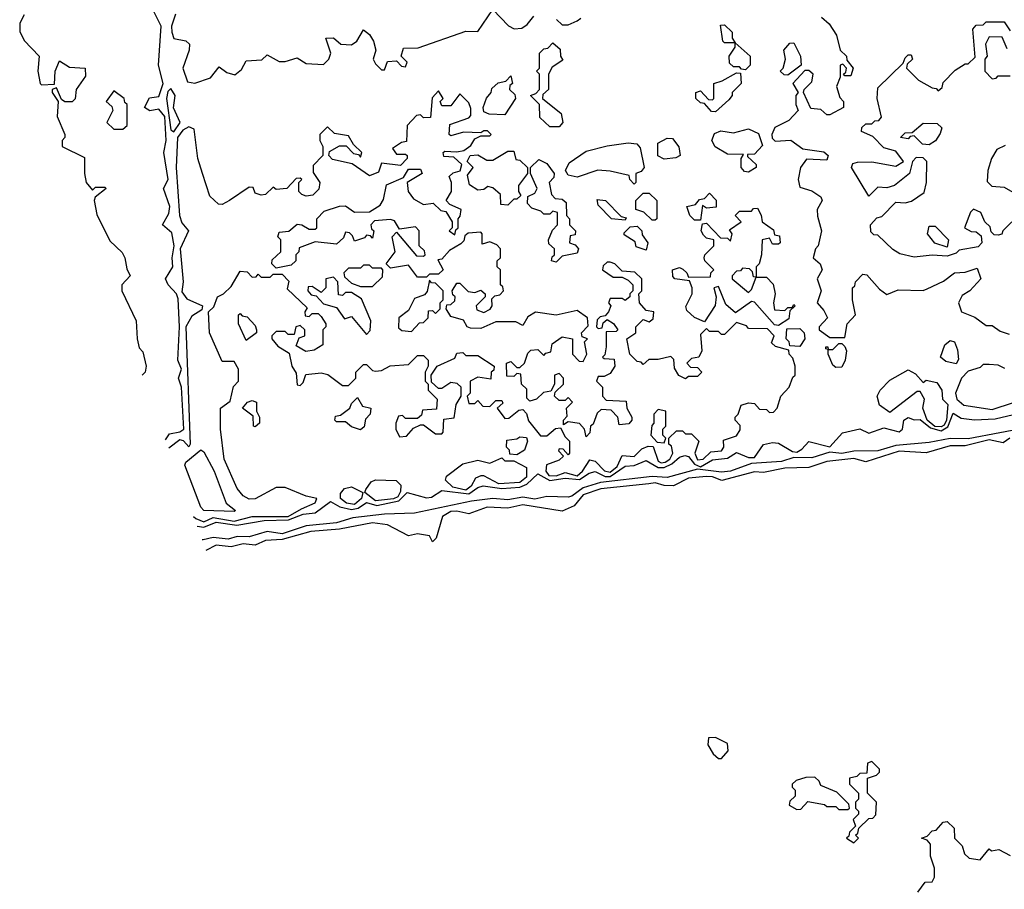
# Model space of a CAD drawing. Extents: x 2737310 to 2869991, y 870230 to 1012730.
# Tile 154 of 256: x 2748652 to 2751925, y 965875 to 968767. Entities that reach past the tile are written whole.
import ezdxf

# ---------------------------------------------------------------- set-up
doc = ezdxf.new("R2010")
doc.units = 0

msp = doc.modelspace()

# ---------------------------------------------------------------- linework, layer by layer
at = {"layer": '0CON02XD'}
for points in [[(2749137.5, 967369.8), (2749150.6, 967389.4), (2749185, 967395.8), (2749198, 967405), (2749190.6, 967545), (2749180, 967575), (2749190.6, 967605), (2749178.1, 967635), (2749183.8, 967745), (2749178.8, 967838.8), (2749173.5, 967855), (2749146.2, 967885), (2749136.7, 967905), (2749161.9, 967945), (2749159.4, 967975), (2749165.7, 968015), (2749158.1, 968058.1), (2749127.5, 968085), (2749148.3, 968121.7), (2749151.5, 968145), (2749130, 968205), (2749146.5, 968235), (2749131.4, 968325), (2749139.6, 968365), (2749134.6, 968444.6), (2749115, 968468.8), (2749085, 968463.3), (2749067.5, 968475), (2749083.6, 968506.4), (2749115, 968511.2), (2749129.5, 968555), (2749114, 968615), (2749122.3, 968745), (2749093.1, 968805)], [(2749170, 968785), (2749156.9, 968745), (2749157.8, 968725), (2749165, 968704), (2749205, 968696.7), (2749216.7, 968685), (2749216, 968665), (2749194.2, 968605), (2749210.5, 968560.5), (2749235, 968555.8), (2749287.1, 968572.9), (2749315, 968610), (2749340.5, 968590.5), (2749367, 968583), (2749389.3, 968600.7), (2749405, 968630), (2749457, 968633), (2749475, 968650), (2749515, 968627.5), (2749535, 968627.5), (2749575, 968640), (2749605, 968621.2), (2749662.5, 968617.5), (2749680, 968635), (2749686.7, 968655), (2749670, 968705), (2749695, 968706.7), (2749720, 968685), (2749755, 968682.5), (2749772.5, 968695), (2749795, 968732.5), (2749815, 968717.5), (2749828, 968695), (2749836.7, 968665), (2749827.5, 968635), (2749835, 968620), (2749855, 968600), (2749865, 968600), (2749875, 968627.5), (2749905, 968630), (2749921.7, 968611.7), (2749935, 968610), (2749940, 968625), (2749920, 968645), (2749928.3, 968671.7), (2749976.4, 968673.6), (2750135, 968728), (2750175, 968727.5), (2750225, 968800), (2750276.7, 968746.7), (2750296.4, 968736.4), (2750321.7, 968738.3), (2750339.5, 968750.5), (2750361.2, 968778.8)], [(2748667, 968783), (2748652.5, 968755), (2748653, 968727), (2748667, 968697), (2748717.5, 968645), (2748712.5, 968595), (2748720, 968555), (2748725, 968550), (2748768.3, 968551.7), (2748770, 968595), (2748785, 968630), (2748818.3, 968608.3), (2748870, 968605), (2748871.7, 968578.3), (2748840, 968535), (2748837, 968503), (2748827, 968493), (2748803, 968493), (2748791.7, 968501.7), (2748775, 968540), (2748760, 968535), (2748760, 968525), (2748780, 968495), (2748777.5, 968445), (2748802.5, 968385), (2748802.5, 968375), (2748793.3, 968365), (2748793.3, 968345), (2748868.3, 968308.3), (2748867.5, 968255), (2748873.3, 968225), (2748895, 968200), (2748905, 968210), (2748935, 968210), (2748940, 968205), (2748903, 968177), (2748900, 968165), (2748908.8, 968118.8), (2748951.7, 968031.7), (2748993, 967993), (2749002.5, 967975), (2749008.3, 967938.3), (2749020, 967915), (2748992.5, 967885), (2748992.5, 967865), (2749040, 967765), (2749042.5, 967705), (2749050, 967675), (2749061.7, 967661.7), (2749072.5, 967615), (2749070, 967595), (2749059.2, 967584.2)], [(2750437, 968767), (2750455, 968750), (2750475, 968750), (2750505, 968762.5), (2750518, 968772)], [(2751317.5, 968775), (2751343.3, 968753.3)], [(2751950, 968095), (2751920, 968065), (2751916.4, 968053.6), (2751905, 968050), (2751891.7, 968051.7), (2751881.7, 968061.7), (2751878.3, 968078.3), (2751860, 968095), (2751847.5, 968125), (2751823, 968137), (2751813, 968127), (2751792.5, 968075), (2751815, 968062.5), (2751831.7, 968061.7), (2751848.3, 968048.3), (2751850, 968025), (2751838.3, 968011.7), (2751775, 968000), (2751765, 967990), (2751735, 967980), (2751685, 967984), (2751625, 967977.5), (2751578.3, 967988.3), (2751555, 968002.5), (2751505, 968050), (2751491.7, 968051.7), (2751481.7, 968061.7), (2751480, 968085), (2751501.7, 968108.3), (2751518.3, 968111.7), (2751565, 968160), (2751595, 968157.5), (2751617, 968163), (2751658.3, 968191.7), (2751666.7, 968225), (2751667.5, 968295), (2751655, 968307.5), (2751631.7, 968308.3), (2751620, 968295), (2751610, 968255), (2751560, 968215), (2751535, 968207.5), (2751505, 968210), (2751475, 968180), (2751417.5, 968275), (2751421.2, 968288.8), (2751437, 968293), (2751485, 968293.8), (2751565, 968280), (2751590, 968295), (2751565, 968330), (2751525, 968340), (2751488.3, 968378.3), (2751450, 968395), (2751451.7, 968408.3), (2751465, 968420), (2751485, 968420), (2751495, 968430), (2751508.3, 968431.7), (2751517, 968443), (2751502.5, 968505), (2751505, 968540), (2751588.3, 968621.7), (2751595, 968640), (2751605, 968650), (2751615, 968650), (2751620, 968635), (2751601.7, 968618.3), (2751600, 968605), (2751640, 968565), (2751685, 968540), (2751698.3, 968538.3), (2751705, 968530), (2751718.3, 968541.7), (2751721.7, 968558.3), (2751761.7, 968598.3), (2751795, 968620), (2751805, 968620), (2751828.3, 968641.7), (2751820, 968735), (2751831.7, 968748.3), (2751855, 968750), (2751865, 968760), (2751925, 968760), (2751945, 968730)], [(2751065, 968600), (2751051.7, 968601.7), (2751045, 968610), (2751025, 968610), (2751011.7, 968621.7), (2751010, 968645), (2751030, 968675), (2751030, 968690), (2750995, 968690), (2750990, 968695), (2750981.7, 968748.3), (2750995, 968750), (2751020, 968725), (2751020, 968705), (2751030, 968690), (2751080, 968645), (2751080, 968615), (2751065, 968600)], [(2751343.3, 968753.3), (2751367.5, 968715), (2751380, 968665), (2751400, 968645), (2751401.7, 968631.7), (2751422.5, 968605), (2751415, 968580), (2751395, 968580), (2751390, 968585), (2751398.3, 968591.7), (2751400, 968605), (2751388.3, 968618.3), (2751380, 968615), (2751380, 968575), (2751367.5, 968545), (2751378.3, 968508.3), (2751390, 968495), (2751390, 968475), (2751345, 968450), (2751335, 968450), (2751315, 968467.5), (2751281.7, 968471.7), (2751257.5, 968525), (2751260, 968535), (2751285, 968560), (2751290, 968585), (2751275, 968597.5), (2751262.5, 968597.5), (2751222.5, 968555), (2751240, 968525), (2751232.5, 968515), (2751232.5, 968485), (2751240, 968465), (2751208.3, 968431.7), (2751162, 968408), (2751152.5, 968385), (2751153, 968373), (2751163, 968363), (2751216, 968366), (2751255, 968337.5), (2751325, 968327.5), (2751340, 968315), (2751335, 968300), (2751267.5, 968302.5), (2751247.5, 968275), (2751240, 968235), (2751245, 968210), (2751285, 968197.5), (2751315, 968177.5), (2751320, 968165), (2751303.3, 968135), (2751303.6, 968113.6), (2751317.5, 968065), (2751306.7, 968015), (2751297.5, 968005), (2751290, 967975), (2751312.5, 967955), (2751320, 967935), (2751302.5, 967905), (2751316.7, 967865), (2751302.5, 967825), (2751325, 967800), (2751337.5, 967775), (2751310, 967745), (2751310, 967735), (2751345, 967710), (2751395, 967710), (2751402.5, 967755), (2751430, 967785), (2751420, 967835), (2751420, 967875), (2751428.3, 967881.7), (2751430, 967895), (2751455, 967920), (2751468.3, 967918.3), (2751510.5, 967870.5), (2751535, 967852.5), (2751571.7, 967868.3), (2751655, 967866.7), (2751668.3, 967871.7), (2751722.7, 967897.3), (2751760, 967925), (2751795, 967927.5), (2751835, 967940), (2751847.5, 967905), (2751810, 967865), (2751785, 967850), (2751773.3, 967825), (2751782.5, 967795), (2751827, 967777), (2751865, 967750), (2751885, 967750), (2751911.2, 967731.2), (2751940.7, 967720.7)], [(2751935, 968670), (2751918.3, 968708.3), (2751875, 968710), (2751862.5, 968685), (2751867.5, 968645), (2751860, 968635), (2751860, 968595), (2751885, 968570), (2751898.3, 968571.7), (2751905, 968580), (2751945, 968580)], [(2750445, 968410), (2750415, 968410), (2750381.7, 968441.7), (2750380, 968485), (2750350, 968515), (2750368.3, 968521.7), (2750380, 968535), (2750380, 968585), (2750370, 968595), (2750380, 968605), (2750380, 968655), (2750395, 968670), (2750408.3, 968671.7), (2750425, 968690), (2750448.3, 968668.3), (2750450, 968645), (2750457.5, 968632.5), (2750421.7, 968608.3), (2750410, 968585), (2750410, 968535), (2750391.7, 968518.3), (2750390, 968505), (2750452.5, 968455), (2750457.5, 968425), (2750445, 968410)], [(2751205, 968582.5), (2751193, 968583), (2751180, 968595), (2751190, 968605), (2751197.5, 968635), (2751192.5, 968665), (2751211.7, 968688.3), (2751225, 968690), (2751247.5, 968645), (2751250, 968615), (2751205, 968582.5)], [(2750265, 968450), (2750213, 968453), (2750195, 968460), (2750192.5, 968475), (2750203.8, 968506.2), (2750220, 968525), (2750221.7, 968538.3), (2750243, 968557), (2750268.3, 968561.7), (2750285, 968580), (2750290, 968555), (2750281.7, 968548.3), (2750280, 968535), (2750298.3, 968518.3), (2750300, 968505), (2750265, 968450)], [(2750965, 968460), (2750951.7, 968461.7), (2750928.3, 968488.3), (2750915, 968490), (2750900, 968505), (2750900, 968525), (2750915, 968530), (2750941.7, 968501.7), (2750955, 968500), (2750960, 968505), (2750960, 968555), (2750987, 968563), (2751035, 968590), (2751048.3, 968588.3), (2751050, 968555), (2751020, 968525), (2751020, 968515), (2751009.3, 968500.7), (2750965, 968460)], [(2748995, 968402.5), (2749010, 968415), (2749010, 968485), (2749001.7, 968491.7), (2749000, 968505), (2748965, 968530), (2748940, 968495), (2748958.3, 968478.3), (2748962.5, 968465), (2748942.5, 968425), (2748965, 968402.5), (2748995, 968402.5)], [(2749165, 968393.8), (2749185.8, 968425), (2749163.6, 968473.6), (2749168.8, 968515), (2749155, 968537.5), (2749145, 968527.5), (2749140.8, 968505), (2749155, 968400), (2749165, 968393.8)], [(2750115, 967890), (2750143, 967863), (2750165, 967860), (2750185, 967867.5), (2750200, 967855), (2750200, 967845), (2750170, 967815), (2750171.7, 967801.7), (2750195, 967792.5), (2750216.4, 967803.6), (2750222.5, 967815), (2750221.7, 967838.3), (2750231.7, 967848.3), (2750248.3, 967851.7), (2750260, 967865), (2750258.3, 967878.3), (2750250, 967885), (2750250, 967935), (2750240, 967945), (2750240, 967965), (2750250, 967975), (2750250, 968005), (2750238.3, 968018.3), (2750215, 968027.5), (2750190, 968020), (2750190, 968055), (2750185, 968060), (2750143, 968057), (2750131.7, 968048.3), (2750128.3, 968031.7), (2750118.3, 968021.7), (2750080.7, 967999.3), (2750055, 967970), (2750041.7, 967968.3), (2750060, 967935), (2750045, 967920), (2750015, 967920), (2750005, 967910), (2749975, 967910), (2749945, 967950), (2749885, 967940), (2749870, 967955), (2749900, 967995), (2749890, 968045), (2749905, 968060), (2749971.7, 967981.7), (2749995, 967980), (2750000, 967985), (2749998.3, 967998.3), (2749980, 968015), (2749980, 968065), (2749968.3, 968078.3), (2749915, 968070), (2749898.3, 968098.3), (2749885, 968102.5), (2749831.7, 968098.3), (2749820, 968085), (2749821.7, 968071.7), (2749830, 968065), (2749825, 968040), (2749818.3, 968048.3), (2749805, 968050), (2749798.3, 968041.7), (2749765, 968030), (2749758.3, 968048.3), (2749748.3, 968058.3), (2749735, 968060), (2749728.3, 968041.7), (2749705, 968020), (2749635, 968027.5), (2749581.7, 968008.3), (2749580, 967995), (2749570, 967985), (2749570, 967965), (2749555, 967950), (2749505, 967940), (2749490, 967955), (2749491.7, 967968.3), (2749520, 967995), (2749520, 968035), (2749510, 968045), (2749515, 968060), (2749547, 968063), (2749575, 968086.7), (2749590, 968085), (2749615, 968070), (2749635, 968070), (2749640, 968075), (2749640, 968105), (2749665, 968130), (2749715, 968146.7), (2749735, 968147.5), (2749765, 968126.7), (2749815, 968127.5), (2749850.5, 968149.5), (2749861.7, 968168.3), (2749872, 968218), (2749928.3, 968241.7), (2749945, 968270), (2749985, 968270), (2749990, 968255), (2749940, 968225), (2749943.3, 968195), (2749961.2, 968171.2), (2749995, 968152.5), (2750026.4, 968156.4), (2750051.7, 968131.7), (2750068.3, 968128.3), (2750090, 968095), (2750090, 968075), (2750080, 968065), (2750098.3, 968051.7), (2750101.7, 968068.3), (2750110, 968075), (2750110, 968105), (2750117, 968113), (2750120, 968135), (2750081.7, 968151.7), (2750070, 968165), (2750087.5, 968195), (2750087.5, 968225), (2750080, 968245), (2750093, 968257), (2750116.4, 968263.6), (2750122.5, 968285), (2750095, 968310), (2750061.7, 968311.7), (2750060, 968325), (2750065, 968330), (2750105, 968326.7), (2750128.8, 968331.2), (2750151.7, 968348.3), (2750165, 968370), (2750185, 968380), (2750215, 968380), (2750220, 968385), (2750207, 968397), (2750195, 968397.5), (2750185, 968390), (2750127, 968393), (2750085, 968380), (2750080, 968385), (2750081.7, 968418.3), (2750145, 968440), (2750151.7, 968448.3), (2750151.7, 968471.7), (2750145, 968490), (2750115, 968520), (2750085, 968480), (2750055, 968480), (2750050, 968495), (2750060, 968505), (2750045, 968530), (2750023, 968507), (2750018.3, 968441.7), (2749995, 968440), (2749985, 968450), (2749971.7, 968448.3), (2749940, 968415), (2749938.3, 968361.7), (2749921.7, 968358.3), (2749891.7, 968338.3), (2749905, 968320), (2749935, 968320), (2749940, 968315), (2749940, 968305), (2749918.3, 968281.7), (2749855, 968290), (2749845, 968260), (2749815, 968247.5), (2749757, 968287), (2749691.7, 968301.7), (2749680, 968315), (2749681.7, 968328.3), (2749715, 968347.5), (2749737.5, 968347.5), (2749761.7, 968321.7), (2749778.3, 968318.3), (2749785, 968310), (2749790, 968325), (2749761.7, 968351.7), (2749745, 968380), (2749698.3, 968388.3), (2749675, 968410), (2749650, 968385), (2749650, 968365), (2749660, 968345), (2749660, 968315), (2749628.3, 968281.7), (2749628.3, 968258.3), (2749650, 968225), (2749647, 968203), (2749626.4, 968183.6), (2749605, 968180), (2749590, 968185), (2749580, 968195), (2749580, 968225), (2749590, 968235), (2749585, 968240), (2749571.7, 968238.3), (2749540, 968205), (2749505, 968202.5), (2749495, 968210), (2749470, 968185), (2749455, 968183.3), (2749435, 968190), (2749428.3, 968208.3), (2749415, 968210), (2749350, 968165), (2749325, 968152.5), (2749313, 968153), (2749285, 968180), (2749260, 968255), (2749244.2, 968305), (2749232.7, 968402.7), (2749215, 968410.8), (2749195, 968399.4), (2749176.9, 968375), (2749172.9, 968275), (2749183.5, 968115), (2749191.1, 968091.1), (2749213.8, 968065), (2749186.2, 968005), (2749195.3, 967895), (2749191.8, 967861.8), (2749208.5, 967838.5), (2749260, 967815), (2749258.3, 967801.7), (2749225, 967780.8), (2749204.3, 967745), (2749219.4, 967355), (2749215, 967346.2), (2749196.5, 967366.5), (2749185, 967369.4), (2749147.7, 967341.9)], [(2751075, 968260), (2751061.7, 968261.7), (2751050, 968275), (2751050, 968305), (2751058.3, 968318.3), (2751005, 968320), (2750963.6, 968343.6), (2750952.5, 968365), (2750961.7, 968388.3), (2750982.5, 968397.5), (2751025, 968390), (2751075, 968403.8), (2751108, 968388), (2751121.7, 968348.3), (2751095, 968320), (2751071.7, 968318.3), (2751071.7, 968311.7), (2751100, 968285), (2751100, 968275), (2751075, 968260)], [(2751675, 968350), (2751653, 968353), (2751625, 968380), (2751611.7, 968378.3), (2751605, 968370), (2751580, 968375), (2751595, 968390), (2751618.3, 968391.7), (2751655, 968422.5), (2751701.7, 968421.7), (2751717, 968407), (2751711.7, 968388.3), (2751696.4, 968363.6), (2751675, 968350)], [(2750795, 968303.3), (2750774, 968314), (2750773.8, 968356.2), (2750805, 968372.5), (2750821.7, 968371.7), (2750843.6, 968343.6), (2750847.5, 968315), (2750833, 968307), (2750795, 968303.3)], [(2750695, 968220), (2750680, 968235), (2750678.3, 968248.3), (2750615, 968263.3), (2750573.9, 968266.1), (2750505, 968242.5), (2750475, 968250), (2750466.2, 968265), (2750478.8, 968291.2), (2750535, 968330), (2750605, 968347.5), (2750675, 968356.7), (2750703.3, 968353.3), (2750715, 968340), (2750727.5, 968275), (2750718.3, 968261.7), (2750700, 968255), (2750700, 968225), (2750695, 968220)], [(2751928.3, 968348.3), (2751900, 968335), (2751882.5, 968305), (2751870, 968265), (2751868.3, 968228.3), (2751883, 968213), (2751925, 968210), (2751953, 968193)], [(2750275, 968150), (2750251.7, 968151.7), (2750250, 968185), (2750225, 968207.5), (2750208.3, 968211.7), (2750195, 968202.5), (2750175, 968200), (2750147.7, 968217.7), (2750140.7, 968249.3), (2750160, 968275), (2750140, 968295), (2750150, 968315), (2750175, 968317.5), (2750205, 968300), (2750225, 968300), (2750275, 968330), (2750295, 968330), (2750301.7, 968301.7), (2750315, 968300), (2750340, 968275), (2750340, 968255), (2750310, 968215), (2750310, 968195), (2750318.3, 968181.7), (2750305, 968170), (2750295, 968170), (2750275, 968150)], [(2750435, 967960), (2750420, 967965), (2750421.7, 967978.3), (2750430, 967985), (2750430, 968005), (2750411.7, 968021.7), (2750410, 968035), (2750423, 968067), (2750440, 968085), (2750440, 968125), (2750425, 968130), (2750415, 968120), (2750395, 968120), (2750385, 968130), (2750355, 968140), (2750340, 968155), (2750341.7, 968178.3), (2750365, 968190), (2750372.5, 968205), (2750350, 968255), (2750350, 968275), (2750378.3, 968301.7), (2750405, 968288.8), (2750428.8, 968255), (2750428.3, 968241.7), (2750412.5, 968225), (2750420, 968185), (2750431.7, 968171.7), (2750455, 968170), (2750468.3, 968158.3), (2750470, 968115), (2750480, 968105), (2750480, 968085), (2750500, 968065), (2750498.3, 968051.7), (2750481.7, 968048.3), (2750480, 968025), (2750498.3, 968018.3), (2750510, 968005), (2750505, 967990), (2750455, 967980), (2750435, 967960)], [(2750765, 968100), (2750755, 968100), (2750727, 968127), (2750700, 968135), (2750700, 968165), (2750725, 968190), (2750745, 968190), (2750770, 968165), (2750770, 968105), (2750765, 968100)], [(2750915, 968100), (2750895, 968100), (2750880, 968115), (2750870, 968145), (2750898.3, 968151.7), (2750911.7, 968168.3), (2750928.3, 968171.7), (2750945, 968190), (2750967, 968167), (2750967, 968143), (2750935, 968140), (2750921.7, 968148.3), (2750915, 968100)], [(2750665, 968100), (2750620, 968105), (2750575, 968150), (2750571.7, 968168.3), (2750600, 968165), (2750651.7, 968111.7), (2750668.3, 968108.3), (2750665, 968100)], [(2751175, 967750), (2751161.7, 967751.7), (2751095, 967827.5), (2751085, 967830), (2751031.7, 967791.7), (2750999.3, 967819.3), (2750975, 967880), (2750960, 967875), (2750967.5, 967845), (2750963.9, 967816.1), (2750928.3, 967761.7), (2750895, 967776.7), (2750869.3, 967799.3), (2750867, 967813), (2750887.5, 967855), (2750887.5, 967875), (2750878.3, 967898.3), (2750830, 967905), (2750823, 967913), (2750822.5, 967935), (2750845, 967942.5), (2750857, 967937), (2750870, 967925), (2750875, 967910), (2750948.3, 967911.7), (2750950, 967925), (2750960, 967935), (2750930, 967965), (2750927.5, 967975), (2750930, 967985), (2750960, 968015), (2750960, 968035), (2750935, 968040), (2750925, 968050), (2750917.5, 968065), (2750921.7, 968088.3), (2750935, 968090), (2750981.7, 968041.7), (2751005, 968040), (2751015, 968030), (2751020, 968055), (2751011.7, 968068.3), (2751050, 968095), (2751030, 968115), (2751045, 968130), (2751085, 968130), (2751091.7, 968138.3), (2751105, 968140), (2751117, 968117), (2751120, 968095), (2751158.3, 968068.3), (2751161.7, 968051.7), (2751178.3, 968048.3), (2751180, 968025), (2751175, 968020), (2751155, 968020), (2751145, 968040), (2751120, 968035), (2751117.5, 967985), (2751110, 967955), (2751100, 967945), (2751100, 967910), (2751135, 967910), (2751156.7, 967886.7), (2751163.8, 967855), (2751157.5, 967825), (2751161.7, 967801.7), (2751195, 967800), (2751205, 967810), (2751220, 967810), (2751225, 967820), (2751230, 967815), (2751211.7, 967798.3), (2751208.3, 967771.7), (2751175, 967750)], [(2750735, 968000), (2750701.7, 968011.7), (2750698.3, 968028.3), (2750661.7, 968051.7), (2750661.7, 968058.3), (2750681.7, 968078.3), (2750705, 968080), (2750720, 968065), (2750721.7, 968051.7), (2750740, 968025), (2750735, 968000)], [(2751735, 968010), (2751693.6, 968023.6), (2751670, 968055), (2751675, 968080), (2751695, 968080), (2751740, 968035), (2751735, 968010)], [(2749230.6, 967114.5), (2749237.6, 967107.6), (2749265, 967097.1), (2749295, 967111.3), (2749365, 967099.7), (2749425, 967114.5), (2749545, 967114.7), (2749589.6, 967140.4), (2749635, 967160), (2749640, 967175), (2749605, 967182.5), (2749535, 967211.2), (2749505, 967211.2), (2749435, 967173.3), (2749415, 967172.5), (2749395, 967183.3), (2749375, 967207.5), (2749332, 967305), (2749320, 967405), (2749320, 967475), (2749351.7, 967498.3), (2749363, 967547), (2749380, 967565), (2749380, 967605), (2749365, 967630), (2749325, 967630), (2749283.3, 967725), (2749280, 967795), (2749298.3, 967811.7), (2749310, 967845), (2749330, 967855), (2749355, 967880), (2749385, 967930), (2749408.3, 967928.3), (2749425, 967910), (2749438.3, 967911.7), (2749445, 967920), (2749455, 967910), (2749485, 967910), (2749495, 967920), (2749525, 967920), (2749547, 967897), (2749541.7, 967871.7), (2749608.3, 967808.3), (2749600, 967795), (2749601.7, 967781.7), (2749615, 967780), (2749625, 967790), (2749645, 967790), (2749655, 967780), (2749670, 967755), (2749670, 967745), (2749660, 967735), (2749660, 967685), (2749631.7, 967668.3), (2749603.6, 967663.6), (2749571.7, 967681.7), (2749581.7, 967708.3), (2749600, 967715), (2749600, 967735), (2749585, 967750), (2749570, 967745), (2749565, 967720), (2749545, 967720), (2749535, 967730), (2749505, 967730), (2749490, 967715), (2749490, 967705), (2749510.7, 967680.7), (2749548.3, 967658.3), (2749557.5, 967615), (2749571.7, 967591.7), (2749575, 967552.5), (2749585, 967550), (2749595, 967560), (2749603, 967587), (2749655, 967592.5), (2749677, 967587), (2749725, 967550), (2749745, 967550), (2749770, 967575), (2749770, 967595), (2749795, 967620), (2749805, 967620), (2749825, 967600), (2749835, 967597.5), (2749855, 967600), (2749883.8, 967616.2), (2749945, 967620), (2749975, 967650), (2749995, 967650), (2750010, 967635), (2750010, 967615), (2750000, 967595), (2750000, 967565), (2750010, 967555), (2750010, 967535), (2750040, 967505), (2750038.3, 967471.7), (2749991.7, 967468.3), (2749988.3, 967451.7), (2749975, 967440), (2749935, 967440), (2749925, 967450), (2749911.7, 967448.3), (2749902.5, 967425), (2749902.5, 967405), (2749915, 967380), (2749938.3, 967381.7), (2749961.7, 967408.3), (2749985, 967420), (2749995, 967420), (2750035, 967390), (2750055, 967390), (2750060, 967395), (2750061.7, 967438.3), (2750096.7, 967443.3), (2750103, 967487), (2750120, 967515), (2750120, 967545), (2750107, 967557), (2750085, 967560), (2750055, 967540), (2750045, 967540), (2750021.7, 967561.7), (2750020, 967585), (2750040, 967615), (2750098.3, 967641.7), (2750105, 967657.5), (2750125, 967660), (2750135, 967650), (2750175, 967650), (2750230, 967615), (2750228.3, 967601.7), (2750220, 967595), (2750218.3, 967571.7), (2750175, 967577.5), (2750150, 967565), (2750150, 967525), (2750140, 967515), (2750145, 967490), (2750165, 967490), (2750175, 967500), (2750191.7, 967481.7), (2750215, 967480), (2750235, 967500), (2750255, 967500), (2750258.3, 967491.7), (2750240, 967475), (2750265, 967440), (2750278.3, 967441.7), (2750311.7, 967468.3), (2750325, 967470), (2750337, 967457), (2750343.3, 967433.3), (2750383, 967383), (2750405, 967382.5), (2750433, 967407), (2750450, 967410), (2750465, 967380), (2750480, 967365), (2750480, 967325), (2750475, 967320), (2750458.3, 967338.3), (2750445, 967340), (2750443, 967333), (2750460, 967315), (2750445, 967302.5), (2750403, 967287), (2750400.9, 967265), (2750411.2, 967251.2), (2750435, 967249.6), (2750465, 967261.1), (2750505, 967250), (2750523.6, 967265), (2750547, 967303), (2750565, 967298.8), (2750596.2, 967266.2), (2750615, 967261.8), (2750638.6, 967281.4), (2750655, 967317.5), (2750695, 967314), (2750720, 967340), (2750741.7, 967348.3), (2750757.5, 967347.5), (2750775, 967299.2), (2750785, 967292.9), (2750798, 967295), (2750813.1, 967305), (2750822.9, 967325), (2750818.8, 967348.8), (2750810, 967355), (2750810, 967375), (2750835, 967400), (2750855, 967400), (2750865, 967390), (2750885, 967390), (2750910, 967365), (2750896.5, 967325), (2750905, 967302.7), (2750924.2, 967305), (2750950, 967330), (2750985, 967333.3), (2750992.5, 967345), (2750991.7, 967368.3), (2751035, 967382.5), (2751047, 967403), (2751047, 967417), (2751030, 967435), (2751030, 967445), (2751040, 967455), (2751050, 967485), (2751075, 967492.5), (2751095, 967490), (2751111.7, 967471.7), (2751135, 967470), (2751145, 967460), (2751158.3, 967461.7), (2751170, 967475), (2751182.5, 967515), (2751210, 967545), (2751221.7, 967578.3), (2751230, 967585), (2751230, 967615), (2751221.7, 967641.7), (2751210, 967655), (2751208.3, 967668.3), (2751165, 967680), (2751151.7, 967691.7), (2751160, 967715), (2751138.3, 967738.3), (2751075, 967740), (2751068.3, 967748.3), (2751035, 967760), (2750995, 967720), (2750985, 967720), (2750975, 967730), (2750945, 967730), (2750935, 967740), (2750915, 967720), (2750920, 967665), (2750910, 967645), (2750885, 967640), (2750870, 967625), (2750881.7, 967611.7), (2750905, 967610), (2750920, 967595), (2750905, 967580), (2750875, 967580), (2750865, 967572.5), (2750843.6, 967583.6), (2750828.3, 967608.3), (2750827, 967637), (2750816.4, 967646.4), (2750775, 967636.7), (2750743, 967637), (2750725, 967620), (2750718.3, 967628.3), (2750705, 967630), (2750680, 967655), (2750670, 967705), (2750700, 967725), (2750700, 967745), (2750725, 967770), (2750745, 967762.5), (2750758.3, 967771.7), (2750760, 967795), (2750735, 967800), (2750712.5, 967825), (2750710, 967855), (2750720, 967865), (2750720, 967905), (2750697, 967927), (2750655, 967930), (2750630, 967955), (2750615, 967960), (2750605, 967960), (2750591.7, 967948.3), (2750590, 967935), (2750625, 967910), (2750655, 967910), (2750675, 967900), (2750690, 967885), (2750690, 967865), (2750680, 967855), (2750680, 967845), (2750665, 967832.5), (2750655, 967840), (2750615, 967840), (2750610, 967825), (2750617.5, 967815), (2750610, 967795), (2750598.3, 967781.7), (2750581.7, 967778.3), (2750571.7, 967768.3), (2750570, 967745), (2750575, 967740), (2750588.3, 967741.7), (2750591.7, 967758.3), (2750605, 967770), (2750626.4, 967756.4), (2750640, 967735), (2750635, 967730), (2750601.7, 967728.3), (2750601.7, 967678.3), (2750597.5, 967652.5), (2750590, 967645), (2750595, 967640), (2750628.3, 967638.3), (2750630, 967615), (2750615, 967590), (2750595, 967580), (2750575, 967580), (2750570, 967565), (2750590, 967545), (2750590, 967515), (2750601.7, 967501.7), (2750668.3, 967498.3), (2750670, 967475), (2750687.5, 967445), (2750687.5, 967435), (2750677, 967423), (2750645, 967420), (2750640, 967445), (2750618.3, 967468.3), (2750585, 967470), (2750571.7, 967458.3), (2750558.3, 967421.7), (2750550, 967415), (2750547, 967393), (2750535, 967380), (2750530, 967405), (2750513.6, 967423.6), (2750475, 967430), (2750460, 967420), (2750460, 967435), (2750471.7, 967448.3), (2750470, 967475), (2750490, 967495), (2750475, 967510), (2750465, 967500), (2750445, 967500), (2750430, 967515), (2750431.7, 967528.3), (2750460, 967555), (2750460, 967575), (2750445, 967590), (2750430, 967585), (2750430, 967555), (2750418.3, 967531.7), (2750393, 967527), (2750370, 967505), (2750348.3, 967498.3), (2750338.3, 967508.3), (2750338.3, 967538.3), (2750320, 967555), (2750318.3, 967588.3), (2750305, 967590), (2750295, 967580), (2750271.7, 967581.7), (2750270, 967625), (2750285, 967630), (2750305, 967610), (2750315, 967610), (2750330, 967625), (2750341.7, 967658.3), (2750351.7, 967668.3), (2750375, 967670), (2750395, 967650), (2750401.7, 967658.3), (2750418.3, 967661.7), (2750421.7, 967688.3), (2750455, 967712.5), (2750490, 967705), (2750490, 967655), (2750511.7, 967631.7), (2750525, 967630), (2750537.5, 967655), (2750530, 967695), (2750540, 967705), (2750521.7, 967711.7), (2750520, 967725), (2750541.7, 967748.3), (2750540, 967775), (2750505, 967800), (2750435, 967783.8), (2750366.4, 967793.6), (2750341.7, 967778.3), (2750325, 967750), (2750301.7, 967761.7), (2750235, 967762.5), (2750185, 967740), (2750150.7, 967740.7), (2750140, 967745), (2750127, 967767), (2750085, 967780), (2750070, 967805), (2750071.7, 967818.3), (2750085, 967820), (2750098.3, 967831.7), (2750100, 967845), (2750091.7, 967851.7), (2750090, 967865), (2750105, 967890), (2750115, 967890)], [(2749825, 967880), (2749858.3, 967911.7), (2749860, 967935), (2749855, 967940), (2749825, 967940), (2749815, 967950), (2749795, 967950), (2749785, 967940), (2749745, 967940), (2749730, 967925), (2749731.7, 967911.7), (2749755, 967890), (2749785, 967880), (2749825, 967880)], [(2749805, 967720), (2749817, 967733), (2749820, 967765), (2749788.3, 967838.3), (2749755, 967860), (2749735, 967860), (2749725, 967850), (2749711.7, 967851.7), (2749710, 967895), (2749695, 967910), (2749670, 967905), (2749670, 967875), (2749655, 967860), (2749625, 967880), (2749611.7, 967878.3), (2749610, 967865), (2749621.7, 967851.7), (2749638.3, 967848.3), (2749661.7, 967821.7), (2749705, 967810), (2749731.7, 967771.7), (2749755, 967780), (2749805, 967720)], [(2751075, 967860), (2751085, 967870), (2751100, 967910), (2751091.7, 967911.7), (2751088.3, 967928.3), (2751078.3, 967938.3), (2751055, 967940), (2751048.3, 967931.7), (2751035, 967930), (2751020, 967915), (2751020, 967905), (2751075, 967860)], [(2749955, 967730), (2749981.7, 967758.3), (2749995, 967760), (2750010, 967775), (2750011.7, 967798.3), (2750025, 967800), (2750035, 967790), (2750050, 967805), (2750050, 967825), (2750060, 967835), (2750060, 967865), (2750035, 967890), (2750021.7, 967891.7), (2750015, 967900), (2750007, 967863), (2749998.3, 967851.7), (2749965, 967840), (2749945, 967800), (2749912.5, 967775), (2749911.7, 967741.7), (2749923, 967733), (2749955, 967730)], [(2749405, 967700), (2749380, 967755), (2749380, 967785), (2749385, 967790), (2749391.7, 967781.7), (2749408.3, 967778.3), (2749435, 967750), (2749440, 967735), (2749440, 967725), (2749405, 967700)], [(2751245, 967680), (2751211.7, 967681.7), (2751210, 967695), (2751200, 967705), (2751201.7, 967738.3), (2751245, 967740), (2751260, 967725), (2751262.5, 967705), (2751245, 967680)], [(2751365, 967610), (2751355, 967617.5), (2751340, 967655), (2751340, 967670), (2751331.7, 967671.7), (2751331.7, 967678.3), (2751338.3, 967678.3), (2751340, 967670), (2751355, 967670), (2751375, 967690), (2751385, 967690), (2751395, 967680), (2751400, 967665), (2751396.2, 967635), (2751385, 967611.2), (2751365, 967610)], [(2751765, 967622.5), (2751730.5, 967630.5), (2751712.5, 967645), (2751727.5, 967685), (2751745, 967700), (2751760, 967695), (2751769.3, 967669.3), (2751773, 967637), (2751765, 967622.5)], [(2751927, 967607), (2751905, 967617.5), (2751875, 967620), (2751855, 967620), (2751845, 967610), (2751805, 967597.5), (2751782.5, 967575), (2751762.5, 967525), (2751767.5, 967505), (2751790, 967485), (2751885, 967470), (2751955, 967493.3)], [(2751715, 967412.5), (2751694.1, 967414.1), (2751668.7, 967435), (2751653.8, 967475), (2751660, 967505), (2751645, 967530), (2751635, 967530), (2751545, 967460), (2751510, 967485), (2751502.5, 967515), (2751512.5, 967535), (2751545, 967567.5), (2751605, 967602.5), (2751629.3, 967589.3), (2751655, 967560), (2751665, 967567.5), (2751700.7, 967560.7), (2751717.5, 967535), (2751720, 967505), (2751737.5, 967487.5), (2751732.6, 967435), (2751725, 967418.2), (2751715, 967412.5)], [(2749435, 967412.5), (2749430, 967415), (2749428.3, 967448.3), (2749392.5, 967475), (2749410, 967495), (2749425, 967500), (2749440, 967495), (2749440, 967465), (2749450, 967445), (2749450, 967425), (2749435, 967412.5)], [(2749785, 967402.5), (2749755, 967412.5), (2749735, 967430), (2749705, 967430), (2749700, 967435), (2749701.7, 967448.3), (2749718.3, 967451.7), (2749750, 967475), (2749755, 967490), (2749775, 967510), (2749791.7, 967481.7), (2749820, 967475), (2749817.5, 967455), (2749801.7, 967438.3), (2749797, 967413), (2749785, 967402.5)], [(2749242.4, 967082.2), (2749265, 967079.5), (2749305, 967095.5), (2749373.9, 967086.1), (2749465, 967101.2), (2749546.2, 967103.8), (2749595, 967122.5), (2749635, 967126.9), (2749685, 967164.3), (2749716.4, 967146.4), (2749755, 967138.5), (2749777.2, 967142.8), (2749805, 967161.4), (2749839.1, 967150.9), (2749913.1, 967166.9), (2749940, 967195), (2750005, 967176.2), (2750020.7, 967179.3), (2750055, 967200.6), (2750145, 967189.5), (2750175, 967211.4), (2750193, 967217), (2750255, 967208.2), (2750315, 967212.5), (2750337.7, 967222.3), (2750375, 967256), (2750415, 967234.5), (2750465, 967242.5), (2750512.6, 967237.4), (2750545, 967259.2), (2750565, 967264), (2750598, 967248), (2750615, 967247.3), (2750665, 967282.5), (2750695, 967284.3), (2750735, 967300.8), (2750775, 967277.5), (2750795, 967277.1), (2750820.2, 967289.8), (2750845, 967312.5), (2750862.7, 967317.3), (2750875, 967313.8), (2750895, 967288.6), (2750915, 967280), (2750955, 967302.9), (2751005, 967308.1), (2751035, 967328), (2751075, 967310.6), (2751095, 967310.8), (2751125, 967353.8), (2751155, 967361.2), (2751175, 967358.8), (2751220.9, 967330.9), (2751235, 967328.6), (2751251.9, 967338.1), (2751275, 967364.4), (2751345, 967346.7), (2751386.9, 967393.1), (2751445, 967406.2), (2751475, 967391.4), (2751525, 967409.2), (2751575, 967395.7), (2751587.1, 967405), (2751591.2, 967435), (2751605, 967443.8), (2751625, 967436.2), (2751645, 967437.5), (2751679.4, 967409.4), (2751715, 967399.6), (2751737.6, 967412.4), (2751755, 967458), (2751781.5, 967441.5), (2751825.7, 967435.7), (2751895, 967439.4), (2751955, 967454.3)], [(2750795, 967360), (2750800, 967375), (2750790, 967385), (2750790, 967405), (2750800, 967415), (2750800, 967465), (2750775, 967470), (2750760, 967455), (2750760, 967425), (2750753, 967417), (2750750, 967385), (2750771.7, 967361.7), (2750795, 967360)], [(2752015, 967412.5), (2751805, 967372.7), (2751745, 967374.5), (2751675, 967360.6), (2751565, 967350.5), (2751505, 967333.1), (2751425, 967331.9), (2751385, 967324.4), (2751345, 967328.8), (2751285, 967309.2), (2751225, 967310.8), (2751185, 967298.1), (2751085, 967291.4), (2751015, 967265.6), (2750985, 967261.9), (2750905, 967272), (2750805, 967244.4), (2750755, 967247.8), (2750582.4, 967227.6), (2750525, 967210), (2750487.8, 967182.2), (2750475, 967179.2), (2750405, 967181.4), (2750365, 967172.5), (2750325, 967178.9), (2750275, 967170), (2750225, 967174.4), (2750154.3, 967165.7), (2749965, 967125.7), (2749865, 967122.2), (2749759.7, 967110.3), (2749705, 967093.5), (2749605, 967083.3), (2749525, 967057.3), (2749475, 967064.4), (2749415, 967047.1), (2749375, 967048.1), (2749345, 967039.4), (2749295, 967044.4), (2749262.7, 967037.3), (2749258.8, 967037.4)], [(2751943.3, 967375), (2751920.7, 967359.3), (2751875, 967370), (2751795, 967349.2), (2751745, 967350), (2751665, 967326.2), (2751575, 967331.4), (2751465, 967296.7), (2751425, 967307.1), (2751335, 967297.5), (2751275, 967277.5), (2751195.7, 967275.7), (2751125, 967261.2), (2751095, 967263.3), (2750986.1, 967233.9), (2750955, 967246.5), (2750935, 967247.8), (2750875, 967242), (2750825, 967216.2), (2750795, 967217.5), (2750765, 967226.9), (2750743.6, 967223.6), (2750583.7, 967206.3), (2750525, 967187.1), (2750495, 967150), (2750455, 967132.5), (2750325, 967154), (2750275, 967142.5), (2750205.8, 967145.8), (2750145, 967123.3), (2750105, 967132.5), (2750085, 967130.8), (2750057.5, 967115), (2750037, 967043), (2750025, 967030), (2750015, 967050), (2749975, 967057.5), (2749945, 967050), (2749875, 967086.7), (2749825, 967093.8), (2749715, 967072.5), (2749620, 967065), (2749525, 967038.1), (2749470, 967035), (2749435, 967018.8), (2749395, 967023.8), (2749355, 967014), (2749305, 967019.2), (2749271.6, 967002.1)], [(2750305, 967320), (2750281.7, 967321.7), (2750280, 967335), (2750270, 967345), (2750271.7, 967368.3), (2750305, 967372.5), (2750315, 967380), (2750337, 967377), (2750340, 967365), (2750330, 967335), (2750305, 967320)], [(2749365, 967131.2), (2749265, 967134.4), (2749255, 967146), (2749201.2, 967285), (2749205, 967295.7), (2749255, 967336.2), (2749265, 967330), (2749299.4, 967265), (2749338.9, 967158.9), (2749370, 967135), (2749365, 967131.2)], [(2750135, 967202.7), (2750092.4, 967212.4), (2750067.5, 967235), (2750070.7, 967249.3), (2750125, 967290), (2750175, 967302.5), (2750215, 967292.5), (2750255, 967310), (2750265, 967300), (2750295, 967300), (2750337.3, 967277.3), (2750337.1, 967245), (2750315, 967227.3), (2750245, 967222.8), (2750195, 967250), (2750185, 967250), (2750167.5, 967242.5), (2750153.3, 967215), (2750135, 967202.7)], [(2749835, 967166.7), (2749800, 967195), (2749802.5, 967205), (2749820.6, 967229.4), (2749835, 967236.2), (2749904.3, 967234.3), (2749919.1, 967219.1), (2749918, 967198), (2749909.4, 967180.6), (2749895, 967173.7), (2749835, 967166.7)], [(2749765, 967154.7), (2749738.7, 967158.7), (2749718.8, 967175), (2749718.3, 967191.7), (2749731.7, 967208.3), (2749755, 967213.8), (2749792.5, 967195), (2749788.1, 967175), (2749765, 967154.7)], [(2750985, 966310), (2751007.5, 966335), (2751005, 966360), (2750965, 966380), (2750941.7, 966378.3), (2750940, 966355), (2750957.5, 966325), (2750975, 966310), (2750985, 966310)], [(2751425, 966030), (2751440, 966045), (2751430, 966055), (2751438.3, 966061.7), (2751441.7, 966078.3), (2751475, 966110), (2751488.3, 966111.7), (2751497.5, 966122.5), (2751500, 966165), (2751470, 966195), (2751470, 966245), (2751500, 966255), (2751510, 966265), (2751510, 966275), (2751485, 966300), (2751470, 966295), (2751468.3, 966261.7), (2751445, 966260), (2751435, 966250), (2751410, 966245), (2751410, 966225), (2751440, 966195), (2751440, 966175), (2751430, 966165), (2751430, 966145), (2751440, 966135), (2751440, 966125), (2751422.5, 966107.5), (2751430, 966085), (2751410, 966065), (2751408.3, 966051.7), (2751400, 966045), (2751425, 966030)], [(2751405, 966140), (2751410, 966145), (2751408.3, 966158.3), (2751368.3, 966198.3), (2751315, 966220), (2751310, 966235), (2751295, 966247.5), (2751265, 966246.7), (2751233, 966237), (2751220, 966225), (2751220, 966215), (2751230, 966205), (2751230, 966185), (2751211.7, 966168.3), (2751210, 966155), (2751235, 966140), (2751248.3, 966141.7), (2751272.5, 966167.5), (2751327, 966157), (2751335, 966150), (2751365, 966150), (2751375, 966140), (2751405, 966140)], [(2751637.5, 965865), (2751661.7, 965898.3), (2751685, 965900), (2751692.5, 965915), (2751692.5, 965945), (2751680, 965985), (2751680, 966025), (2751668.3, 966038.3), (2751650, 966045), (2751668.3, 966051.7), (2751685, 966070), (2751698.3, 966071.7), (2751721.7, 966098.3), (2751735, 966100), (2751758.3, 966078.3), (2751760, 966045), (2751785, 966020), (2751793, 965993), (2751808.3, 965978.3), (2751845, 965972.5), (2751875, 966010), (2751882.5, 966002.5), (2751907, 966007), (2751945, 965987.5)]]:
    msp.add_lwpolyline(points, dxfattribs=at)

doc.saveas('drawing.dxf')
